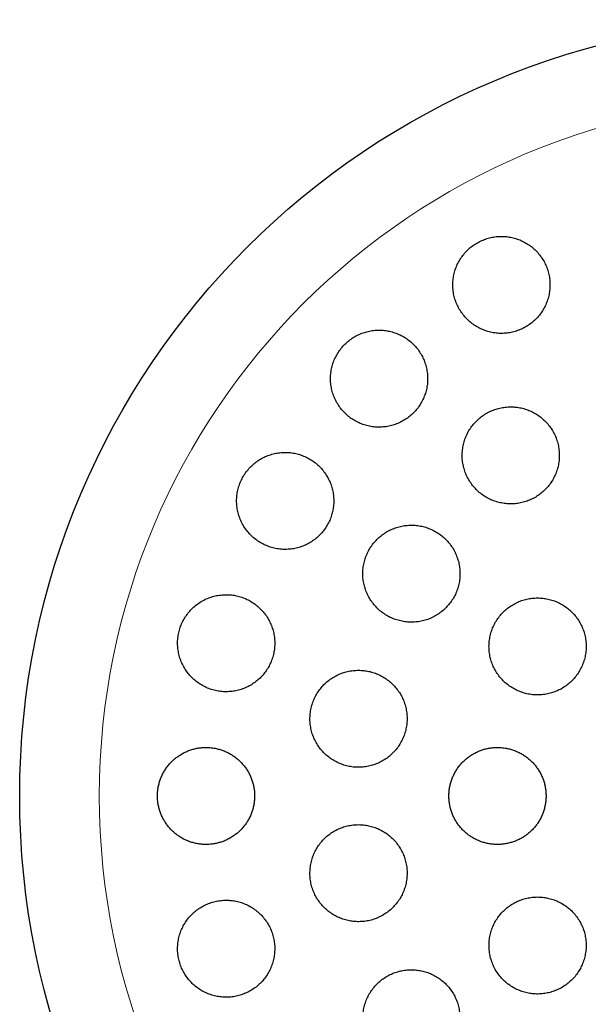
# Model space of a CAD drawing. Header units: millimetres. Extents: x 8 to 913, y 12 to 937.
# Tile 64 of 73: x 507 to 518, y 823 to 843. Entities that reach past the tile are written whole.
import ezdxf

# ---------------------------------------------------------------- set-up
doc = ezdxf.new("R2010")
doc.units = ezdxf.units.MM

msp = doc.modelspace()

# ---------------------------------------------------------------- linework, layer by layer
at = {"color": 7, "linetype": 'Continuous', "lineweight": 30}
msp.add_circle((522.604, 827.413), 16, dxfattribs=at)
at = {"color": 252, "linetype": 'Continuous', "lineweight": 0}
msp.add_arc((522.604, 827.413), 14.361, 90, 0, dxfattribs=at)
at = {"color": 7, "linetype": 'Continuous', "lineweight": 30}
for points, knots in [([(516.522, 838.947), (516.485, 838.946), (516.411, 838.944), (516.301, 838.924), (516.194, 838.894), (516.091, 838.851), (515.993, 838.798), (515.901, 838.734), (515.818, 838.66), (515.743, 838.578), (515.678, 838.487), (515.624, 838.39), (515.58, 838.288), (515.548, 838.182), (515.528, 838.072), (515.52, 837.96), (515.525, 837.848), (515.542, 837.737), (515.572, 837.628), (515.614, 837.523), (515.668, 837.424), (515.733, 837.33), (515.808, 837.245), (515.892, 837.168), (515.985, 837.102), (516.084, 837.046), (516.19, 837.002), (516.299, 836.97), (516.411, 836.951), (516.524, 836.945), (516.637, 836.952), (516.749, 836.971), (516.857, 837.003), (516.96, 837.046), (517.058, 837.1), (517.149, 837.165), (517.232, 837.24), (517.306, 837.323), (517.37, 837.413), (517.424, 837.511), (517.467, 837.613), (517.498, 837.72), (517.517, 837.83), (517.524, 837.942), (517.519, 838.054), (517.5, 838.165), (517.47, 838.273), (517.427, 838.378), (517.373, 838.477), (517.307, 838.57), (517.232, 838.655), (517.146, 838.731), (517.053, 838.797), (516.953, 838.852), (516.848, 838.895), (516.74, 838.925), (516.631, 838.944), (516.558, 838.946), (516.522, 838.947)], [0, 0, 0, 0, 0.017619, 0.035293, 0.052911, 0.070533, 0.088211, 0.105833, 0.1234, 0.141024, 0.158592, 0.176214, 0.193891, 0.211513, 0.229299, 0.247141, 0.264928, 0.28292, 0.300969, 0.318961, 0.337112, 0.355321, 0.373472, 0.391663, 0.409913, 0.428103, 0.446196, 0.464347, 0.482439, 0.500339, 0.518296, 0.536195, 0.553895, 0.571651, 0.58935, 0.606931, 0.624568, 0.642148, 0.65974, 0.677388, 0.694981, 0.712707, 0.730489, 0.748216, 0.766144, 0.784128, 0.802056, 0.820166, 0.838333, 0.856443, 0.874637, 0.892889, 0.911082, 0.92922, 0.947417, 0.965554, 0.982777, 1, 1, 1, 1]), ([(514.003, 837.014), (513.966, 837.013), (513.891, 837.011), (513.781, 836.991), (513.673, 836.961), (513.57, 836.918), (513.471, 836.864), (513.38, 836.799), (513.296, 836.724), (513.222, 836.641), (513.157, 836.551), (513.102, 836.453), (513.059, 836.351), (513.028, 836.244), (513.008, 836.135), (513.001, 836.024), (513.006, 835.912), (513.024, 835.802), (513.054, 835.694), (513.095, 835.59), (513.149, 835.491), (513.213, 835.398), (513.287, 835.313), (513.371, 835.236), (513.464, 835.17), (513.563, 835.114), (513.668, 835.07), (513.778, 835.038), (513.89, 835.018), (514.004, 835.012), (514.118, 835.019), (514.23, 835.038), (514.338, 835.07), (514.442, 835.114), (514.541, 835.169), (514.632, 835.234), (514.715, 835.309), (514.789, 835.393), (514.853, 835.484), (514.907, 835.581), (514.949, 835.684), (514.98, 835.791), (514.999, 835.901), (515.005, 836.012), (514.999, 836.123), (514.981, 836.233), (514.95, 836.341), (514.908, 836.445), (514.854, 836.544), (514.789, 836.636), (514.713, 836.721), (514.629, 836.797), (514.536, 836.863), (514.436, 836.918), (514.331, 836.961), (514.222, 836.992), (514.113, 837.011), (514.04, 837.013), (514.003, 837.014)], [0, 0, 0, 0, 0.01773, 0.035517, 0.053246, 0.070982, 0.088776, 0.106512, 0.124131, 0.141808, 0.159427, 0.176995, 0.194619, 0.212188, 0.229839, 0.247546, 0.265198, 0.28303, 0.300918, 0.318752, 0.336787, 0.354879, 0.372915, 0.391087, 0.409317, 0.427489, 0.44567, 0.463909, 0.482088, 0.500143, 0.518256, 0.53631, 0.554161, 0.57207, 0.58992, 0.607583, 0.625303, 0.642965, 0.660536, 0.678163, 0.695735, 0.713348, 0.731016, 0.74863, 0.766399, 0.784224, 0.801994, 0.819968, 0.837998, 0.855972, 0.874112, 0.89231, 0.91045, 0.928644, 0.946896, 0.965088, 0.982544, 1, 1, 1, 1]), ([(516.714, 835.433), (516.676, 835.432), (516.602, 835.429), (516.491, 835.41), (516.383, 835.379), (516.28, 835.336), (516.181, 835.282), (516.09, 835.217), (516.006, 835.142), (515.931, 835.059), (515.866, 834.968), (515.812, 834.87), (515.769, 834.767), (515.738, 834.66), (515.719, 834.55), (515.712, 834.438), (515.717, 834.326), (515.736, 834.215), (515.766, 834.107), (515.809, 834.003), (515.863, 833.904), (515.928, 833.811), (516.003, 833.727), (516.087, 833.651), (516.18, 833.585), (516.279, 833.53), (516.384, 833.487), (516.493, 833.456), (516.604, 833.437), (516.718, 833.431), (516.831, 833.438), (516.942, 833.457), (517.05, 833.489), (517.154, 833.533), (517.252, 833.588), (517.343, 833.653), (517.426, 833.729), (517.501, 833.812), (517.565, 833.904), (517.618, 834.002), (517.661, 834.106), (517.691, 834.213), (517.71, 834.324), (517.716, 834.435), (517.709, 834.547), (517.69, 834.658), (517.659, 834.766), (517.616, 834.87), (517.561, 834.968), (517.495, 835.06), (517.419, 835.144), (517.335, 835.22), (517.242, 835.285), (517.142, 835.339), (517.037, 835.382), (516.93, 835.411), (516.821, 835.43), (516.75, 835.432), (516.714, 835.433)], [0, 0, 0, 0, 0.01777, 0.035596, 0.053366, 0.071139, 0.088969, 0.106741, 0.124459, 0.142232, 0.15995, 0.177658, 0.195422, 0.213131, 0.230905, 0.248734, 0.266508, 0.284393, 0.302334, 0.320219, 0.338213, 0.356264, 0.374258, 0.392312, 0.410423, 0.428476, 0.446512, 0.464606, 0.482641, 0.50059, 0.518598, 0.536546, 0.554378, 0.572267, 0.590099, 0.607835, 0.625628, 0.643364, 0.661067, 0.678827, 0.69653, 0.714277, 0.73208, 0.749827, 0.767675, 0.785578, 0.803426, 0.821389, 0.839408, 0.857371, 0.875413, 0.893512, 0.911554, 0.929604, 0.947712, 0.965762, 0.982881, 1, 1, 1, 1]), ([(512.07, 834.495), (512.033, 834.494), (511.958, 834.491), (511.847, 834.472), (511.739, 834.441), (511.634, 834.397), (511.536, 834.343), (511.444, 834.277), (511.36, 834.202), (511.285, 834.118), (511.22, 834.026), (511.167, 833.928), (511.124, 833.825), (511.093, 833.718), (511.074, 833.609), (511.068, 833.498), (511.074, 833.387), (511.092, 833.277), (511.122, 833.17), (511.164, 833.066), (511.218, 832.968), (511.282, 832.876), (511.356, 832.791), (511.44, 832.716), (511.532, 832.65), (511.631, 832.594), (511.736, 832.55), (511.845, 832.519), (511.958, 832.499), (512.071, 832.493), (512.185, 832.5), (512.298, 832.519), (512.407, 832.551), (512.512, 832.596), (512.61, 832.651), (512.702, 832.717), (512.785, 832.793), (512.859, 832.878), (512.923, 832.97), (512.976, 833.068), (513.018, 833.171), (513.048, 833.279), (513.066, 833.388), (513.072, 833.5), (513.065, 833.611), (513.046, 833.72), (513.015, 833.827), (512.972, 833.93), (512.918, 834.028), (512.853, 834.12), (512.778, 834.204), (512.694, 834.279), (512.602, 834.344), (512.502, 834.399), (512.397, 834.442), (512.289, 834.473), (512.179, 834.492), (512.106, 834.494), (512.07, 834.495)], [0, 0, 0, 0, 0.017883, 0.035822, 0.053704, 0.071595, 0.089543, 0.107432, 0.125172, 0.14297, 0.16071, 0.178305, 0.195957, 0.213553, 0.231129, 0.248761, 0.266337, 0.284024, 0.301767, 0.319455, 0.337337, 0.355274, 0.373157, 0.391233, 0.409367, 0.427443, 0.445631, 0.463875, 0.482062, 0.500224, 0.518444, 0.536605, 0.554616, 0.572685, 0.590694, 0.608496, 0.626356, 0.644158, 0.661788, 0.679475, 0.697105, 0.714673, 0.732298, 0.749867, 0.767509, 0.785205, 0.802847, 0.820663, 0.838535, 0.856352, 0.874371, 0.892448, 0.910468, 0.928632, 0.946855, 0.965019, 0.98251, 1, 1, 1, 1]), ([(514.668, 832.995), (514.631, 832.994), (514.556, 832.991), (514.445, 832.972), (514.336, 832.941), (514.232, 832.897), (514.134, 832.843), (514.042, 832.777), (513.958, 832.702), (513.883, 832.618), (513.818, 832.526), (513.764, 832.428), (513.722, 832.325), (513.691, 832.217), (513.672, 832.107), (513.666, 831.995), (513.672, 831.883), (513.691, 831.773), (513.722, 831.666), (513.764, 831.562), (513.819, 831.464), (513.883, 831.372), (513.958, 831.288), (514.042, 831.212), (514.134, 831.147), (514.233, 831.092), (514.338, 831.049), (514.447, 831.018), (514.559, 830.999), (514.672, 830.993), (514.785, 831), (514.897, 831.019), (515.006, 831.052), (515.11, 831.096), (515.208, 831.151), (515.3, 831.217), (515.383, 831.293), (515.457, 831.378), (515.521, 831.47), (515.575, 831.568), (515.617, 831.672), (515.647, 831.78), (515.665, 831.891), (515.67, 832.002), (515.663, 832.114), (515.644, 832.224), (515.612, 832.331), (515.568, 832.435), (515.514, 832.533), (515.448, 832.624), (515.373, 832.707), (515.288, 832.782), (515.196, 832.847), (515.096, 832.901), (514.991, 832.944), (514.884, 832.973), (514.776, 832.992), (514.704, 832.994), (514.668, 832.995)], [0, 0, 0, 0, 0.0178806, 0.0358177, 0.0536977, 0.0715825, 0.0895247, 0.1074089, 0.1252091, 0.1430665, 0.1608665, 0.178585, 0.1963602, 0.2140789, 0.2317864, 0.2495501, 0.2672579, 0.2850288, 0.302856, 0.3206275, 0.3385089, 0.3564468, 0.3743287, 0.3923201, 0.4103685, 0.42836, 0.4464127, 0.464523, 0.4825754, 0.500613, 0.5187084, 0.5367455, 0.5546978, 0.5727079, 0.5906597, 0.6084948, 0.6263872, 0.6442219, 0.6619599, 0.6797547, 0.6974927, 0.7151957, 0.7329552, 0.7506586, 0.7684032, 0.7862039, 0.803949, 0.8217933, 0.8396939, 0.8575387, 0.8754983, 0.8935148, 0.9114746, 0.9295153, 0.9476133, 0.9656538, 0.982827, 1, 1, 1, 1]), ([(510.855, 831.561), (510.817, 831.56), (510.742, 831.558), (510.63, 831.538), (510.522, 831.507), (510.417, 831.463), (510.318, 831.407), (510.225, 831.341), (510.141, 831.265), (510.067, 831.18), (510.002, 831.088), (509.948, 830.989), (509.906, 830.885), (509.876, 830.777), (509.858, 830.667), (509.853, 830.556), (509.86, 830.445), (509.879, 830.335), (509.91, 830.228), (509.952, 830.126), (510.007, 830.028), (510.071, 829.937), (510.145, 829.854), (510.229, 829.779), (510.321, 829.714), (510.419, 829.659), (510.524, 829.616), (510.633, 829.584), (510.745, 829.565), (510.858, 829.559), (510.972, 829.566), (511.085, 829.586), (511.194, 829.618), (511.299, 829.663), (511.398, 829.719), (511.49, 829.786), (511.573, 829.863), (511.648, 829.948), (511.711, 830.041), (511.764, 830.141), (511.806, 830.245), (511.835, 830.353), (511.852, 830.463), (511.857, 830.574), (511.849, 830.685), (511.829, 830.795), (511.797, 830.901), (511.754, 831.004), (511.699, 831.101), (511.634, 831.191), (511.559, 831.274), (511.475, 831.348), (511.383, 831.413), (511.284, 831.467), (511.179, 831.51), (511.072, 831.54), (510.963, 831.558), (510.891, 831.56), (510.855, 831.561)], [0, 0, 0, 0, 0.018035, 0.036127, 0.054162, 0.072204, 0.090304, 0.108345, 0.126243, 0.144199, 0.162096, 0.179792, 0.197546, 0.215243, 0.232821, 0.250456, 0.268034, 0.285626, 0.303273, 0.320866, 0.338595, 0.356379, 0.374109, 0.392041, 0.410029, 0.427961, 0.446075, 0.464245, 0.482359, 0.500553, 0.518805, 0.536999, 0.555134, 0.573328, 0.591462, 0.609424, 0.627445, 0.645407, 0.663161, 0.680972, 0.698726, 0.716329, 0.733989, 0.751593, 0.769167, 0.786797, 0.804372, 0.822048, 0.83978, 0.857457, 0.875322, 0.893243, 0.91111, 0.929172, 0.947292, 0.965355, 0.982678, 1, 1, 1, 1]), ([(517.266, 831.495), (517.229, 831.494), (517.154, 831.491), (517.043, 831.472), (516.934, 831.441), (516.83, 831.397), (516.732, 831.343), (516.64, 831.278), (516.556, 831.202), (516.481, 831.118), (516.416, 831.026), (516.362, 830.928), (516.32, 830.824), (516.289, 830.716), (516.27, 830.605), (516.264, 830.493), (516.27, 830.381), (516.29, 830.27), (516.321, 830.162), (516.364, 830.059), (516.419, 829.96), (516.484, 829.869), (516.559, 829.785), (516.643, 829.71), (516.735, 829.645), (516.834, 829.591), (516.939, 829.548), (517.048, 829.517), (517.159, 829.499), (517.272, 829.493), (517.385, 829.5), (517.496, 829.52), (517.604, 829.552), (517.708, 829.596), (517.806, 829.651), (517.898, 829.717), (517.981, 829.793), (518.055, 829.877), (518.12, 829.97), (518.173, 830.069), (518.215, 830.173), (518.245, 830.281), (518.263, 830.392), (518.268, 830.504), (518.261, 830.616), (518.241, 830.727), (518.209, 830.834), (518.165, 830.938), (518.11, 831.036), (518.044, 831.127), (517.968, 831.21), (517.883, 831.284), (517.791, 831.349), (517.691, 831.402), (517.587, 831.444), (517.48, 831.474), (517.372, 831.492), (517.302, 831.494), (517.266, 831.495)], [0, 0, 0, 0, 0.017879, 0.035816, 0.053695, 0.071576, 0.089515, 0.107396, 0.125239, 0.14314, 0.160983, 0.178789, 0.196653, 0.214459, 0.232261, 0.250119, 0.267921, 0.285751, 0.303638, 0.321469, 0.339349, 0.357286, 0.375167, 0.393097, 0.411083, 0.429013, 0.446971, 0.464985, 0.482942, 0.500892, 0.5189, 0.53685, 0.554761, 0.57273, 0.590642, 0.608501, 0.626417, 0.644276, 0.662091, 0.679963, 0.697778, 0.715578, 0.733434, 0.751234, 0.769052, 0.786927, 0.804745, 0.822609, 0.840529, 0.858393, 0.876309, 0.894282, 0.912197, 0.930149, 0.948158, 0.96611, 0.983055, 1, 1, 1, 1]), ([(513.58, 830.004), (513.542, 830.003), (513.467, 830.001), (513.355, 829.981), (513.247, 829.95), (513.142, 829.906), (513.043, 829.851), (512.951, 829.785), (512.867, 829.709), (512.792, 829.624), (512.728, 829.532), (512.674, 829.433), (512.631, 829.329), (512.601, 829.221), (512.583, 829.11), (512.578, 828.998), (512.584, 828.886), (512.604, 828.776), (512.635, 828.669), (512.679, 828.566), (512.733, 828.468), (512.798, 828.377), (512.873, 828.294), (512.957, 828.219), (513.049, 828.154), (513.148, 828.1), (513.252, 828.057), (513.361, 828.027), (513.472, 828.008), (513.585, 828.002), (513.698, 828.009), (513.81, 828.029), (513.919, 828.062), (514.023, 828.106), (514.122, 828.162), (514.213, 828.228), (514.297, 828.305), (514.371, 828.39), (514.435, 828.483), (514.488, 828.582), (514.53, 828.687), (514.559, 828.795), (514.577, 828.906), (514.582, 829.018), (514.574, 829.13), (514.554, 829.24), (514.521, 829.347), (514.477, 829.45), (514.422, 829.547), (514.356, 829.637), (514.281, 829.72), (514.196, 829.794), (514.104, 829.858), (514.005, 829.912), (513.9, 829.954), (513.794, 829.983), (513.686, 830.001), (513.615, 830.003), (513.58, 830.004)], [0, 0, 0, 0, 0.017991, 0.036039, 0.054029, 0.072023, 0.090075, 0.108069, 0.125989, 0.143967, 0.161886, 0.179689, 0.197549, 0.215351, 0.233071, 0.250847, 0.268567, 0.286274, 0.304037, 0.321744, 0.339513, 0.357338, 0.375107, 0.392986, 0.410921, 0.428801, 0.44679, 0.464836, 0.482826, 0.500878, 0.518987, 0.537039, 0.555078, 0.573175, 0.591213, 0.609168, 0.62718, 0.645135, 0.662972, 0.680867, 0.698705, 0.716444, 0.734241, 0.75198, 0.769683, 0.787443, 0.805146, 0.822889, 0.840688, 0.858431, 0.876273, 0.894171, 0.912013, 0.92997, 0.947984, 0.965942, 0.982971, 1, 1, 1, 1]), ([(510.44, 828.413), (510.412, 828.412), (510.356, 828.411), (510.272, 828.4), (510.189, 828.382), (510.107, 828.357), (510.028, 828.325), (509.952, 828.287), (509.879, 828.242), (509.81, 828.191), (509.746, 828.135), (509.688, 828.073), (509.634, 828.007), (509.586, 827.936), (509.545, 827.862), (509.511, 827.785), (509.483, 827.705), (509.461, 827.623), (509.447, 827.54), (509.44, 827.457), (509.44, 827.373), (509.447, 827.289), (509.461, 827.207), (509.481, 827.126), (509.508, 827.047), (509.542, 826.971), (509.582, 826.898), (509.628, 826.828), (509.679, 826.763), (509.736, 826.701), (509.798, 826.645), (509.864, 826.594), (509.935, 826.549), (510.009, 826.509), (510.086, 826.477), (510.166, 826.45), (510.249, 826.43), (510.333, 826.418), (510.417, 826.412), (510.502, 826.414), (510.587, 826.423), (510.671, 826.439), (510.753, 826.462), (510.833, 826.492), (510.91, 826.529), (510.984, 826.573), (511.054, 826.622), (511.119, 826.677), (511.179, 826.738), (511.234, 826.803), (511.283, 826.872), (511.326, 826.945), (511.362, 827.022), (511.392, 827.102), (511.415, 827.183), (511.43, 827.265), (511.439, 827.349), (511.441, 827.433), (511.436, 827.517), (511.424, 827.599), (511.405, 827.68), (511.379, 827.76), (511.347, 827.837), (511.309, 827.91), (511.265, 827.981), (511.214, 828.048), (511.159, 828.11), (511.099, 828.167), (511.033, 828.22), (510.963, 828.267), (510.89, 828.308), (510.814, 828.342), (510.734, 828.37), (510.645, 828.393), (510.547, 828.41), (510.476, 828.412), (510.44, 828.413)], [0, 0, 0, 0, 0.0134294, 0.0268588, 0.0406769, 0.0544949, 0.0679249, 0.0813549, 0.0951793, 0.1090035, 0.1223583, 0.1357129, 0.1494644, 0.1632158, 0.1764194, 0.1896229, 0.2032183, 0.2168136, 0.2298798, 0.242946, 0.2563957, 0.2698454, 0.2828483, 0.2958512, 0.30923, 0.3226088, 0.335648, 0.3486872, 0.3620985, 0.3755099, 0.3886682, 0.4018266, 0.4153586, 0.4288906, 0.4422005, 0.4555104, 0.4692, 0.4828896, 0.4963184, 0.5097471, 0.5235639, 0.5373807, 0.5508424, 0.5643042, 0.5781609, 0.5920175, 0.6054099, 0.6188023, 0.6325919, 0.6463815, 0.6596332, 0.6728848, 0.6865302, 0.7001756, 0.7132791, 0.7263826, 0.7398722, 0.7533619, 0.7663752, 0.7793885, 0.7927798, 0.8061712, 0.8191896, 0.832208, 0.8455992, 0.8589905, 0.8721053, 0.8852202, 0.8987078, 0.9121954, 0.9254575, 0.9387196, 0.9523591, 0.9659987, 0.9829054, 1, 1, 1, 1]), ([(516.44, 828.413), (516.413, 828.412), (516.357, 828.411), (516.273, 828.4), (516.19, 828.383), (516.109, 828.358), (516.031, 828.327), (515.955, 828.289), (515.883, 828.245), (515.814, 828.194), (515.751, 828.139), (515.692, 828.078), (515.638, 828.013), (515.59, 827.942), (515.549, 827.869), (515.514, 827.793), (515.485, 827.713), (515.463, 827.631), (515.448, 827.548), (515.44, 827.465), (515.44, 827.38), (515.446, 827.296), (515.459, 827.213), (515.48, 827.132), (515.507, 827.052), (515.541, 826.974), (515.58, 826.9), (515.626, 826.83), (515.678, 826.764), (515.736, 826.702), (515.798, 826.645), (515.864, 826.594), (515.935, 826.549), (516.01, 826.509), (516.088, 826.476), (516.167, 826.45), (516.25, 826.43), (516.334, 826.418), (516.418, 826.412), (516.502, 826.414), (516.587, 826.423), (516.67, 826.439), (516.751, 826.462), (516.83, 826.491), (516.907, 826.527), (516.981, 826.57), (517.05, 826.619), (517.114, 826.673), (517.175, 826.733), (517.23, 826.797), (517.279, 826.866), (517.322, 826.938), (517.359, 827.015), (517.389, 827.094), (517.413, 827.175), (517.429, 827.257), (517.439, 827.341), (517.441, 827.426), (517.437, 827.509), (517.425, 827.592), (517.407, 827.675), (517.381, 827.756), (517.349, 827.833), (517.311, 827.907), (517.266, 827.979), (517.215, 828.047), (517.16, 828.109), (517.099, 828.167), (517.033, 828.22), (516.963, 828.267), (516.889, 828.308), (516.813, 828.342), (516.733, 828.371), (516.644, 828.394), (516.546, 828.41), (516.476, 828.412), (516.44, 828.413)], [0, 0, 0, 0, 0.0132813, 0.0265625, 0.0402293, 0.053896, 0.0671774, 0.0804588, 0.0941271, 0.1077954, 0.1210582, 0.1343211, 0.1479714, 0.1616217, 0.1748466, 0.1880714, 0.2016825, 0.2152936, 0.2284834, 0.2416732, 0.2552472, 0.2688211, 0.2819942, 0.2951673, 0.3087226, 0.3222779, 0.3354598, 0.3486417, 0.3622048, 0.3757679, 0.3889802, 0.4021926, 0.4157865, 0.4293804, 0.4426315, 0.4558826, 0.4695169, 0.4831512, 0.4964325, 0.5097139, 0.5233805, 0.5370472, 0.5503369, 0.5636266, 0.5773034, 0.5909801, 0.6042525, 0.6175249, 0.631185, 0.644845, 0.6580821, 0.6713191, 0.684943, 0.6985669, 0.7117662, 0.7249656, 0.7385499, 0.7521341, 0.7653099, 0.7784857, 0.7920443, 0.8056029, 0.8187794, 0.831956, 0.8455139, 0.8590719, 0.8722731, 0.8854742, 0.8990567, 0.9126393, 0.9258783, 0.9391173, 0.9527389, 0.9663605, 0.9830869, 1, 1, 1, 1]), ([(513.58, 826.822), (513.542, 826.821), (513.466, 826.818), (513.355, 826.798), (513.246, 826.767), (513.141, 826.723), (513.042, 826.668), (512.95, 826.602), (512.866, 826.525), (512.791, 826.44), (512.726, 826.347), (512.673, 826.248), (512.63, 826.143), (512.6, 826.034), (512.583, 825.923), (512.578, 825.81), (512.585, 825.698), (512.605, 825.588), (512.637, 825.481), (512.681, 825.378), (512.737, 825.28), (512.802, 825.19), (512.877, 825.107), (512.961, 825.033), (513.053, 824.969), (513.152, 824.916), (513.256, 824.874), (513.364, 824.843), (513.475, 824.825), (513.588, 824.82), (513.7, 824.827), (513.812, 824.847), (513.92, 824.879), (514.024, 824.924), (514.123, 824.98), (514.215, 825.047), (514.298, 825.124), (514.373, 825.209), (514.437, 825.303), (514.49, 825.403), (514.531, 825.508), (514.56, 825.617), (514.577, 825.728), (514.582, 825.841), (514.573, 825.953), (514.552, 826.063), (514.519, 826.17), (514.474, 826.273), (514.419, 826.369), (514.353, 826.46), (514.277, 826.542), (514.192, 826.615), (514.1, 826.678), (514.001, 826.731), (513.897, 826.772), (513.791, 826.801), (513.685, 826.819), (513.615, 826.821), (513.58, 826.822)], [0, 0, 0, 0, 0.0180486, 0.0361546, 0.0542032, 0.0722529, 0.0903602, 0.1084096, 0.1264309, 0.14451, 0.1625306, 0.1804535, 0.198434, 0.2163563, 0.2341617, 0.2520242, 0.2698293, 0.2875502, 0.3053278, 0.3230489, 0.3407551, 0.3585176, 0.3762243, 0.3939909, 0.4118137, 0.4295809, 0.4474568, 0.4653893, 0.4832656, 0.5012527, 0.5192968, 0.537284, 0.5553354, 0.5734444, 0.5914956, 0.6095356, 0.6276335, 0.645673, 0.6636304, 0.6816455, 0.6996023, 0.7174428, 0.7353406, 0.7531808, 0.7709221, 0.7887203, 0.8064616, 0.8241646, 0.841924, 0.8596273, 0.8773684, 0.8951657, 0.9129074, 0.9307463, 0.9486416, 0.966481, 0.9832405, 1, 1, 1, 1]), ([(510.855, 825.265), (510.817, 825.264), (510.741, 825.261), (510.629, 825.241), (510.519, 825.209), (510.414, 825.165), (510.315, 825.109), (510.223, 825.043), (510.138, 824.966), (510.063, 824.88), (509.999, 824.786), (509.945, 824.685), (509.903, 824.58), (509.874, 824.47), (509.857, 824.359), (509.853, 824.246), (509.861, 824.134), (509.882, 824.024), (509.915, 823.917), (509.96, 823.815), (510.015, 823.718), (510.081, 823.629), (510.156, 823.547), (510.24, 823.474), (510.332, 823.41), (510.43, 823.357), (510.533, 823.316), (510.641, 823.286), (510.752, 823.268), (510.864, 823.263), (510.977, 823.27), (511.089, 823.29), (511.197, 823.323), (511.302, 823.368), (511.401, 823.424), (511.493, 823.492), (511.576, 823.57), (511.651, 823.656), (511.715, 823.75), (511.767, 823.851), (511.809, 823.957), (511.837, 824.067), (511.853, 824.179), (511.857, 824.291), (511.847, 824.403), (511.826, 824.513), (511.792, 824.62), (511.747, 824.722), (511.691, 824.818), (511.624, 824.907), (511.548, 824.988), (511.464, 825.061), (511.372, 825.123), (511.273, 825.175), (511.169, 825.216), (511.064, 825.245), (510.959, 825.262), (510.889, 825.264), (510.855, 825.265)], [0, 0, 0, 0, 0.0181845, 0.0364271, 0.0546119, 0.0727972, 0.0910405, 0.1092253, 0.1273856, 0.1456043, 0.1637635, 0.1817703, 0.1998354, 0.2178411, 0.2356381, 0.2534927, 0.2712891, 0.2889149, 0.3065973, 0.3242232, 0.3417905, 0.3594137, 0.3769817, 0.3946259, 0.4123257, 0.4299709, 0.4477933, 0.4656715, 0.4834948, 0.5015211, 0.5196043, 0.537631, 0.5557993, 0.5740252, 0.5921931, 0.6103767, 0.6286185, 0.6468012, 0.6648644, 0.6829861, 0.7010482, 0.7189099, 0.7368294, 0.7546902, 0.7723604, 0.7900875, 0.8077576, 0.82533, 0.8429585, 0.8605315, 0.8781394, 0.8958029, 0.9134117, 0.9311714, 0.9489868, 0.9667474, 0.9833736, 1, 1, 1, 1]), ([(517.266, 825.331), (517.229, 825.33), (517.153, 825.327), (517.042, 825.308), (516.934, 825.277), (516.829, 825.233), (516.731, 825.178), (516.639, 825.113), (516.555, 825.037), (516.48, 824.953), (516.415, 824.86), (516.361, 824.761), (516.318, 824.656), (516.288, 824.548), (516.27, 824.436), (516.264, 824.323), (516.271, 824.211), (516.291, 824.1), (516.323, 823.992), (516.367, 823.888), (516.422, 823.791), (516.488, 823.7), (516.564, 823.616), (516.648, 823.542), (516.74, 823.478), (516.839, 823.425), (516.943, 823.383), (517.051, 823.353), (517.162, 823.335), (517.275, 823.329), (517.387, 823.337), (517.498, 823.356), (517.606, 823.389), (517.709, 823.433), (517.808, 823.488), (517.899, 823.554), (517.982, 823.631), (518.057, 823.716), (518.121, 823.809), (518.174, 823.908), (518.216, 824.013), (518.246, 824.122), (518.263, 824.234), (518.268, 824.346), (518.26, 824.459), (518.239, 824.57), (518.207, 824.677), (518.162, 824.78), (518.106, 824.878), (518.039, 824.969), (517.963, 825.051), (517.878, 825.124), (517.786, 825.188), (517.687, 825.241), (517.582, 825.282), (517.476, 825.311), (517.371, 825.328), (517.301, 825.33), (517.266, 825.331)], [0, 0, 0, 0, 0.017946, 0.035948, 0.053894, 0.071839, 0.089841, 0.107786, 0.125744, 0.14376, 0.161719, 0.179663, 0.197664, 0.215608, 0.233509, 0.251467, 0.269368, 0.287215, 0.30512, 0.322968, 0.340777, 0.358642, 0.376451, 0.394252, 0.412109, 0.429909, 0.447736, 0.465619, 0.483446, 0.501321, 0.519254, 0.537129, 0.555055, 0.573038, 0.590964, 0.60892, 0.626934, 0.64489, 0.662842, 0.680851, 0.698803, 0.71672, 0.734693, 0.752609, 0.770473, 0.788394, 0.806257, 0.824076, 0.841951, 0.859769, 0.877569, 0.895425, 0.913224, 0.93104, 0.948911, 0.966727, 0.983363, 1, 1, 1, 1]), ([(514.668, 823.831), (514.63, 823.83), (514.555, 823.827), (514.443, 823.808), (514.334, 823.776), (514.23, 823.733), (514.131, 823.677), (514.039, 823.612), (513.955, 823.535), (513.88, 823.45), (513.815, 823.357), (513.761, 823.258), (513.719, 823.152), (513.689, 823.043), (513.671, 822.931), (513.666, 822.818), (513.674, 822.706), (513.694, 822.595), (513.727, 822.487), (513.771, 822.384), (513.827, 822.287), (513.893, 822.196), (513.969, 822.113), (514.053, 822.04), (514.145, 821.977), (514.244, 821.923), (514.347, 821.882), (514.455, 821.852), (514.566, 821.834), (514.678, 821.829), (514.79, 821.837), (514.901, 821.857), (515.009, 821.889), (515.113, 821.933), (515.211, 821.989), (515.303, 822.056), (515.386, 822.132), (515.461, 822.218), (515.525, 822.311), (515.578, 822.412), (515.62, 822.517), (515.649, 822.627), (515.666, 822.738), (515.67, 822.851), (515.661, 822.964), (515.64, 823.075), (515.607, 823.182), (515.561, 823.285), (515.505, 823.382), (515.438, 823.472), (515.362, 823.554), (515.277, 823.627), (515.185, 823.69), (515.086, 823.742), (514.982, 823.783), (514.876, 823.811), (514.771, 823.828), (514.703, 823.83), (514.668, 823.831)], [0, 0, 0, 0, 0.018027, 0.036112, 0.054139, 0.072164, 0.090247, 0.108272, 0.126328, 0.144442, 0.162498, 0.180521, 0.198603, 0.216626, 0.234552, 0.252536, 0.270462, 0.28827, 0.306136, 0.323944, 0.341667, 0.359446, 0.377169, 0.394874, 0.412636, 0.430342, 0.448106, 0.465926, 0.483691, 0.501563, 0.519492, 0.537365, 0.555349, 0.57339, 0.591375, 0.609425, 0.627533, 0.645584, 0.663625, 0.681724, 0.699765, 0.717726, 0.735744, 0.753704, 0.771548, 0.78945, 0.807293, 0.825037, 0.842837, 0.860581, 0.878284, 0.896043, 0.913746, 0.931485, 0.949281, 0.96702, 0.98351, 1, 1, 1, 1])]:
    msp.add_open_spline(points, degree=3, knots=knots, dxfattribs=at)

doc.saveas('drawing.dxf')
